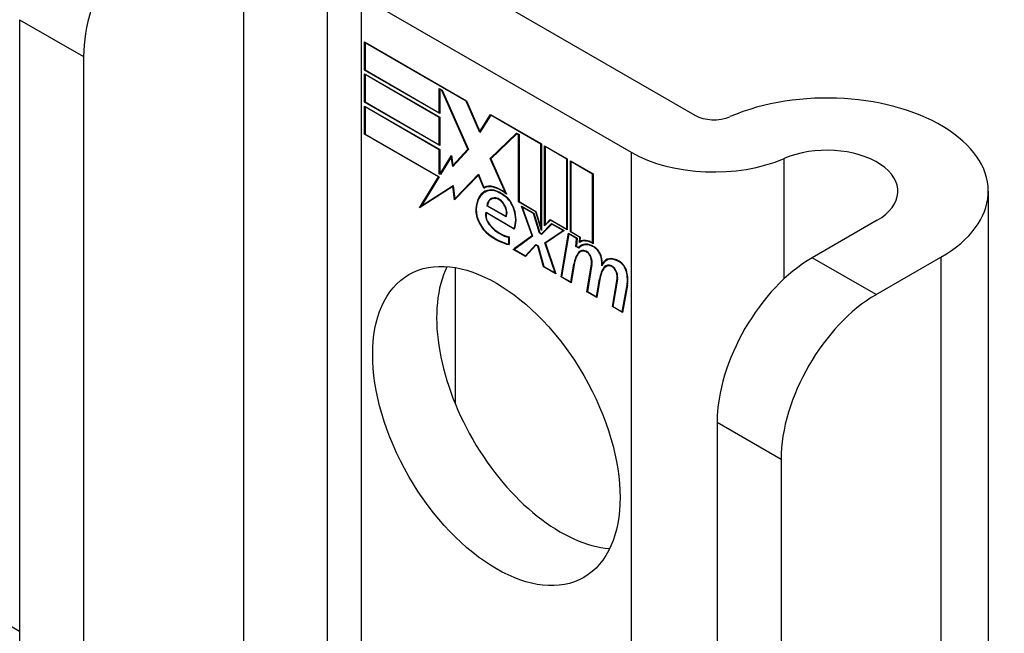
# Model space of a CAD drawing. Header units: inches. Extents: x 25 to 686, y 75 to 314.
# Tile 157 of 160: x 684.642 to 685.785, y 259.637 to 260.35. Entities that reach past the tile are written whole.
import ezdxf

# ---------------------------------------------------------------- set-up
doc = ezdxf.new("R2010")
doc.units = ezdxf.units.IN
doc.header["$MEASUREMENT"] = 0
doc.layers.add('Visible Edges(ANSI)', color=7, linetype='Continuous', lineweight=25)
doc.layers.add('Visible Tangent Edges(ANSI)', color=7, linetype='Continuous', lineweight=25)

msp = doc.modelspace()

# ---------------------------------------------------------------- linework, layer by layer
at = {"layer": 'Visible Edges(ANSI)'}
for p, q in [((639.1061, 285.9298), (684.642, 259.6397)), ((684.9991, 260.432), (684.9991, 259.4335)), ((685.1132, 260.4193), (685.426, 260.2387)), ((685.0389, 260.3764), (685.3518, 260.1958)), ((684.642, 260.3496), (684.642, 259.5837)), ((685.0425, 260.291), (685.0425, 260.3238)), ((685.0425, 260.3238), (685.1607, 260.2555)), ((685.043, 260.3229), (685.0435, 260.3232)), ((685.043, 260.3229), (685.043, 260.2913)), ((685.1605, 260.255), (685.043, 260.3229)), ((684.7163, 260.3067), (684.7163, 259.5409)), ((685.0425, 260.291), (685.043, 260.2913)), ((685.1297, 260.2406), (685.0425, 260.291)), ((685.0425, 260.254), (685.0425, 260.2867)), ((685.0425, 260.2867), (685.1297, 260.2364)), ((685.043, 260.2913), (685.1292, 260.2416)), ((685.043, 260.2858), (685.0435, 260.2861)), ((685.043, 260.2858), (685.043, 260.2543)), ((685.1292, 260.236), (685.043, 260.2858)), ((685.1292, 260.2416), (685.1292, 260.2697)), ((685.1292, 260.2697), (685.1324, 260.2679)), ((685.1297, 260.2688), (685.1302, 260.2691)), ((685.1321, 260.2674), (685.1297, 260.2688)), ((685.1297, 260.2688), (685.1297, 260.2406)), ((685.1321, 260.2674), (685.1325, 260.2677)), ((685.1623, 260.1992), (685.1321, 260.2674)), ((685.1324, 260.2679), (685.163, 260.1988)), ((685.0425, 260.254), (685.043, 260.2543)), ((685.1297, 260.2036), (685.0425, 260.254)), ((685.0425, 260.2166), (685.0425, 260.2494)), ((685.0425, 260.2494), (685.1297, 260.199)), ((685.043, 260.2543), (685.1292, 260.2045)), ((685.043, 260.2484), (685.0435, 260.2488)), ((685.1292, 260.1987), (685.043, 260.2484)), ((685.043, 260.2484), (685.043, 260.2169)), ((685.1605, 260.255), (685.1608, 260.2553)), ((685.1764, 260.2186), (685.1605, 260.255)), ((685.1607, 260.2555), (685.1763, 260.2198)), ((685.1292, 260.2416), (685.1297, 260.2419)), ((685.1292, 260.236), (685.1297, 260.2364)), ((685.1292, 260.2045), (685.1292, 260.236)), ((685.1297, 260.2364), (685.1297, 260.2036)), ((685.1763, 260.2198), (685.1886, 260.2394)), ((685.1889, 260.2386), (685.1764, 260.2186)), ((685.1886, 260.2394), (685.2477, 260.2053)), ((685.1889, 260.2386), (685.1894, 260.2389)), ((685.2472, 260.205), (685.1889, 260.2386)), ((685.1892, 260.239), (685.189, 260.2387)), ((685.0425, 260.2166), (685.043, 260.2169)), ((685.1282, 260.1671), (685.0425, 260.2166)), ((685.043, 260.2169), (685.1291, 260.1672)), ((685.1763, 260.2198), (685.1776, 260.2206)), ((685.1774, 260.2203), (685.1773, 260.2204)), ((685.1882, 260.1884), (685.2188, 260.218)), ((685.219, 260.2172), (685.1888, 260.188)), ((685.1896, 260.1892), (685.2191, 260.2178)), ((685.2188, 260.218), (685.2217, 260.2163)), ((685.219, 260.2172), (685.2196, 260.2175)), ((685.2212, 260.216), (685.219, 260.2172)), ((685.2212, 260.216), (685.2217, 260.2163)), ((685.2212, 260.1381), (685.2212, 260.216)), ((685.2217, 260.2163), (685.2217, 260.1384)), ((685.1292, 260.2045), (685.1297, 260.2048)), ((685.2472, 260.205), (685.2477, 260.2053)), ((685.2472, 260.108), (685.2472, 260.205)), ((685.2477, 260.2053), (685.2477, 260.1047)), ((685.2514, 260.1101), (685.2514, 260.2031)), ((685.2514, 260.2031), (685.2777, 260.188)), ((685.252, 260.2022), (685.2525, 260.2025)), ((685.252, 260.2022), (685.252, 260.1116)), ((685.2771, 260.1877), (685.252, 260.2022)), ((685.1292, 260.1987), (685.1297, 260.199)), ((685.1292, 260.1705), (685.1292, 260.1987)), ((685.1297, 260.199), (685.1297, 260.1708)), ((685.1303, 260.1705), (685.1432, 260.1918)), ((685.143, 260.1901), (685.1306, 260.1697)), ((685.143, 260.1901), (685.1435, 260.1904)), ((685.1447, 260.1792), (685.143, 260.1901)), ((685.1432, 260.1918), (685.145, 260.1805)), ((685.1434, 260.1906), (685.1432, 260.1902)), ((685.163, 260.1988), (685.1447, 260.1792)), ((685.145, 260.1805), (685.1623, 260.1992)), ((685.1629, 260.199), (685.1464, 260.1814)), ((685.1623, 260.1992), (685.1627, 260.1994)), ((685.1882, 260.1884), (685.1896, 260.1892)), ((685.1898, 260.1889), (685.1896, 260.1892)), ((685.145, 260.1805), (685.1464, 260.1814)), ((685.146, 260.1806), (685.1459, 260.1811)), ((685.2059, 260.1485), (685.1882, 260.1884)), ((685.1888, 260.188), (685.2071, 260.1469)), ((685.2771, 260.1877), (685.2777, 260.188)), ((685.2771, 260.1064), (685.2771, 260.1877)), ((685.2777, 260.188), (685.2777, 260.1055)), ((685.2814, 260.1033), (685.2814, 260.1858)), ((685.2814, 260.1858), (685.3076, 260.1707)), ((685.2819, 260.1849), (685.2824, 260.1852)), ((685.2819, 260.1849), (685.2819, 260.1036)), ((685.3071, 260.1704), (685.2819, 260.1849)), ((685.1062, 260.1311), (685.1282, 260.1671)), ((685.1291, 260.1672), (685.1085, 260.1334)), ((685.1282, 260.1671), (685.1287, 260.1674)), ((685.1292, 260.1705), (685.1297, 260.1708)), ((685.1306, 260.1697), (685.1292, 260.1705)), ((685.1297, 260.1708), (685.1303, 260.1705)), ((685.1303, 260.1705), (685.1315, 260.1712)), ((685.1313, 260.1709), (685.1311, 260.171)), ((685.1745, 260.1693), (685.1468, 260.1404)), ((685.1471, 260.1418), (685.1746, 260.1704)), ((685.1485, 260.1426), (685.1747, 260.1699)), ((685.1745, 260.1693), (685.1749, 260.1695)), ((685.1807, 260.154), (685.1745, 260.1693)), ((685.1746, 260.1704), (685.1808, 260.1549)), ((685.3071, 260.1704), (685.3076, 260.1707)), ((685.3071, 260.0905), (685.3071, 260.1704)), ((685.3076, 260.1707), (685.3076, 260.0895)), ((685.145, 260.1559), (685.1062, 260.1311)), ((685.1085, 260.1334), (685.1454, 260.157)), ((685.1099, 260.1342), (685.1454, 260.1569)), ((685.145, 260.1559), (685.1455, 260.1562)), ((685.1468, 260.1404), (685.145, 260.1559)), ((685.1454, 260.157), (685.1471, 260.1418)), ((685.1807, 260.154), (685.1821, 260.1548)), ((685.1819, 260.1553), (685.1821, 260.1548)), ((685.1822, 260.1495), (685.1836, 260.1504)), ((685.205, 260.1448), (685.2054, 260.1451)), ((685.2059, 260.1485), (685.2063, 260.1488)), ((685.7665, 260.1504), (685.7665, 258.1091)), ((685.1086, 260.1335), (685.1077, 260.1321)), ((685.1085, 260.1334), (685.1099, 260.1342)), ((685.1471, 260.1418), (685.1485, 260.1426)), ((685.148, 260.1423), (685.1481, 260.1418)), ((685.1845, 260.1334), (685.1851, 260.1337)), ((685.2067, 260.1206), (685.1845, 260.1334)), ((685.1851, 260.1336), (685.2063, 260.1214)), ((685.1894, 260.1412), (685.1908, 260.142)), ((685.2212, 260.1381), (685.2217, 260.1384)), ((685.2411, 260.1266), (685.2212, 260.1381)), ((685.2217, 260.1384), (685.2414, 260.127)), ((685.2368, 260.0989), (685.2246, 260.1332)), ((685.2246, 260.1332), (685.239, 260.1249)), ((685.2255, 260.1321), (685.226, 260.1324)), ((685.2255, 260.1321), (685.2375, 260.0984)), ((685.2386, 260.1245), (685.2255, 260.1321)), ((685.1834, 260.126), (685.2158, 260.1073)), ((685.1838, 260.1252), (685.1843, 260.1255)), ((685.2162, 260.1065), (685.1838, 260.1252)), ((685.2063, 260.1214), (685.2074, 260.122)), ((685.2072, 260.1219), (685.2073, 260.1218)), ((685.2386, 260.1245), (685.239, 260.1247)), ((685.2455, 260.1018), (685.2386, 260.1245)), ((685.239, 260.1249), (685.2459, 260.1022)), ((685.2411, 260.1266), (685.2415, 260.1268)), ((685.2477, 260.1047), (685.2411, 260.1266)), ((685.2414, 260.127), (685.2472, 260.108)), ((685.2477, 260.1011), (685.2595, 260.113)), ((685.2598, 260.1123), (685.248, 260.1003)), ((685.2599, 260.1128), (685.2491, 260.1019)), ((685.2581, 260.1168), (685.2514, 260.1101)), ((685.252, 260.1116), (685.2578, 260.1175)), ((685.252, 260.1116), (685.2534, 260.1124)), ((685.2528, 260.1121), (685.2528, 260.1115)), ((685.2534, 260.1124), (685.2582, 260.1173)), ((685.2578, 260.1175), (685.2771, 260.1064)), ((685.2581, 260.1168), (685.2586, 260.1171)), ((685.2777, 260.1055), (685.2581, 260.1168)), ((685.2595, 260.113), (685.274, 260.1047)), ((685.2598, 260.1123), (685.2603, 260.1126)), ((685.2728, 260.1048), (685.2598, 260.1123)), ((685.6373, 260.1167), (685.562, 260.0732)), ((685.2098, 260.0971), (685.2103, 260.0974)), ((685.2103, 260.0977), (685.2103, 260.0885)), ((685.2151, 260.083), (685.2368, 260.0989)), ((685.2158, 260.1073), (685.2168, 260.1079)), ((685.2375, 260.0984), (685.2163, 260.0829)), ((685.2373, 260.099), (685.2165, 260.0838)), ((685.2167, 260.1079), (685.2167, 260.1078)), ((685.2368, 260.0989), (685.2372, 260.0991)), ((685.2455, 260.1018), (685.246, 260.1021)), ((685.248, 260.1003), (685.2455, 260.1018)), ((685.2459, 260.1022), (685.2477, 260.1011)), ((685.2472, 260.108), (685.2477, 260.1083)), ((685.2477, 260.1011), (685.2491, 260.1019)), ((685.249, 260.1014), (685.2486, 260.1016)), ((685.2518, 260.0905), (685.2728, 260.1048)), ((685.274, 260.1047), (685.2525, 260.09)), ((685.2533, 260.0913), (685.2734, 260.105)), ((685.2705, 260.051), (685.279, 260.1018)), ((685.2795, 260.1009), (685.2711, 260.0512)), ((685.2728, 260.1048), (685.2733, 260.1051)), ((685.2771, 260.1064), (685.2777, 260.1067)), ((685.279, 260.1018), (685.2891, 260.096)), ((685.2795, 260.1009), (685.28, 260.1012)), ((685.2885, 260.0957), (685.2795, 260.1009)), ((685.2814, 260.1033), (685.2819, 260.1036)), ((685.2923, 260.097), (685.2814, 260.1033)), ((685.2819, 260.1036), (685.2928, 260.0973)), ((685.2923, 260.097), (685.2928, 260.0973)), ((685.2928, 260.0973), (685.2924, 260.0923)), ((685.2098, 260.0892), (685.2098, 260.0971)), ((685.2098, 260.0892), (685.2103, 260.0895)), ((685.2291, 260.0755), (685.2411, 260.0885)), ((685.2413, 260.0877), (685.2294, 260.0747)), ((685.2305, 260.0763), (685.2415, 260.0882)), ((685.2411, 260.0885), (685.2438, 260.0869)), ((685.2413, 260.0877), (685.2419, 260.088)), ((685.2435, 260.0865), (685.2413, 260.0877)), ((685.2435, 260.0865), (685.2439, 260.0867)), ((685.2501, 260.0627), (685.2435, 260.0865)), ((685.2438, 260.0869), (685.2505, 260.0631)), ((685.2518, 260.0905), (685.2533, 260.0913)), ((685.2636, 260.0556), (685.2518, 260.0905)), ((685.2525, 260.09), (685.2644, 260.0545)), ((685.2535, 260.0907), (685.2533, 260.0913)), ((685.2878, 260.0863), (685.2885, 260.0957)), ((685.2878, 260.0863), (685.2883, 260.0867)), ((685.2912, 260.0843), (685.2878, 260.0863)), ((685.2891, 260.096), (685.2883, 260.0866)), ((685.2883, 260.0866), (685.2909, 260.0851)), ((685.2885, 260.0957), (685.289, 260.096)), ((685.2909, 260.0851), (685.2923, 260.0859)), ((685.2918, 260.091), (685.2923, 260.097)), ((685.2922, 260.0913), (685.2936, 260.0921)), ((685.2933, 260.0926), (685.2932, 260.0919)), ((685.2941, 260.0869), (685.2956, 260.0878)), ((685.3071, 260.0905), (685.3076, 260.0908)), ((685.2151, 260.083), (685.2165, 260.0838)), ((685.2294, 260.0747), (685.2151, 260.083)), ((685.2163, 260.0829), (685.2291, 260.0755)), ((685.2165, 260.0838), (685.217, 260.0835)), ((685.2291, 260.0755), (685.2305, 260.0763)), ((685.23, 260.076), (685.2304, 260.0758)), ((685.2921, 260.0854), (685.2918, 260.0856)), ((685.293, 260.0803), (685.2944, 260.0812)), ((685.2501, 260.0627), (685.2506, 260.0631)), ((685.2505, 260.0631), (685.2636, 260.0556)), ((685.2817, 260.0451), (685.2852, 260.0656)), ((685.2857, 260.0652), (685.2822, 260.0442)), ((685.3005, 260.0337), (685.3059, 260.0658)), ((685.3064, 260.0654), (685.3011, 260.0339)), ((685.3185, 260.0664), (685.3198, 260.0672)), ((685.3207, 260.0625), (685.3221, 260.0633)), ((685.3227, 260.0632), (685.3241, 260.064)), ((685.323, 260.0701), (685.3245, 260.0709)), ((685.6362, 260.0304), (685.7115, 260.0738)), ((685.1477, 260.0617), (685.1477, 259.9035)), ((685.2644, 260.0545), (685.2501, 260.0627)), ((685.2636, 260.0556), (685.264, 260.0558)), ((685.2705, 260.051), (685.2712, 260.0513)), ((685.2822, 260.0442), (685.2705, 260.051)), ((685.2711, 260.0512), (685.2817, 260.0451)), ((685.2817, 260.0451), (685.2824, 260.0455)), ((685.3117, 260.0278), (685.3151, 260.0483)), ((685.3157, 260.0479), (685.3121, 260.0269)), ((685.3151, 260.0483), (685.3158, 260.0486)), ((685.3302, 260.0165), (685.3355, 260.0486)), ((685.3361, 260.0482), (685.3308, 260.0168)), ((685.3414, 260.0106), (685.3472, 260.0418)), ((685.3477, 260.0414), (685.3418, 260.0098)), ((685.3005, 260.0337), (685.3011, 260.034)), ((685.3121, 260.0269), (685.3005, 260.0337)), ((685.3011, 260.0339), (685.3117, 260.0278)), ((685.3117, 260.0278), (685.3124, 260.0282)), ((685.3302, 260.0165), (685.3308, 260.0169)), ((685.3418, 260.0098), (685.3302, 260.0165)), ((685.3308, 260.0168), (685.3414, 260.0106)), ((685.3414, 260.0106), (685.3421, 260.011)), ((685.4517, 259.8822), (685.4517, 259.1163)), ((685.5259, 259.8393), (685.5259, 259.0734))]:
    msp.add_line(p, q, dxfattribs=at)
for centre, major_axis, start_param, end_param in [((684.8266, 260.3704), (0.078, 0.1351), 0.785398, 2.356194), ((685.579, 260.1504), (0.1875, 0), 5.497787, 8.497023), ((685.4479, 260.2513), (0.031, 0), 3.926991, 5.35543), ((685.579, 260.1504), (0.0825, 0), 5.497787, 8.497023), ((685.4479, 260.2513), (-0.136, 0), 0.785398, 2.213838), ((685.2006, 260.1179), (-0.0206, 0.0357), 5.272274, 6.251395), ((685.2006, 260.1179), (-0.021, 0.0364), 5.317289, 6.229324), ((685.202, 260.1187), (-0.0206, 0.0357), 6.047724, 6.251395), ((685.2067, 260.1071), (-0.0249, 0.0431), 6.268672, 7.008625), ((685.2067, 260.1071), (-0.0245, 0.0424), 6.268672, 7.008625), ((685.2081, 260.1079), (-0.0249, 0.0431), 0.028947, 0.295885), ((685.2006, 260.1179), (-0.0187, 0.0323), 5.330385, 6.268672), ((685.2006, 260.1179), (-0.0183, 0.0317), 5.329545, 6.268672), ((685.2081, 260.1079), (-0.0245, 0.0424), 6.268672, 6.283185), ((685.202, 260.1187), (-0.0183, 0.0317), 6.051884, 6.268672), ((685.1999, 260.123), (-0.0109, 0.0188), 5.836026, 6.985262), ((685.2039, 260.1306), (0.0095, -0.0165), 1.201563, 2.270327), ((685.2039, 260.1306), (-0.0091, 0.0158), 4.343155, 5.413588), ((685.1999, 260.123), (-0.0105, 0.0182), 5.836026, 6.946368), ((685.2013, 260.1238), (-0.0109, 0.0188), 0.065067, 0.331662), ((685.2013, 260.1238), (-0.0105, 0.0182), 6.079217, 6.283185), ((685.1982, 260.1297), (0.0072, -0.0125), 1.678399, 2.694434), ((685.1982, 260.1297), (-0.0068, 0.0119), 4.819991, 5.836026), ((685.1989, 260.1303), (0.006, -0.0103), 0.287189, 1.678399), ((685.1989, 260.1303), (0.0063, -0.011), 0.251695, 1.678399), ((685.189, 260.1185), (-0.0123, 0.0214), 0.72544, 2.208898), ((685.189, 260.1185), (0.012, -0.0207), 3.867033, 5.35049), ((685.1919, 260.1177), (-0.0064, 0.011), 0.453624, 1.914249), ((685.1919, 260.1177), (0.006, -0.0104), 3.639467, 5.055842), ((685.1934, 260.1313), (0.0173, -0.0299), 0.38335, 1.201563), ((685.1934, 260.1313), (0.0176, -0.0305), 0.369234, 1.201563), ((685.1999, 260.1326), (-0.0196, 0.0339), 1.914249, 2.72139), ((685.1999, 260.1326), (0.0192, -0.0332), 5.055842, 5.891549), ((685.1943, 260.1568), (0.0376, -0.0651), 5.35049, 5.792995), ((685.1943, 260.1568), (-0.0379, 0.0657), 2.208898, 2.658734), ((685.3088, 260.0616), (-0.015, 0.026), 5.48867, 6.499805), ((685.3088, 260.0616), (-0.0146, 0.0253), 5.48867, 6.513784), ((685.3072, 260.0653), (-0.015, 0.026), 5.47676, 6.310847), ((685.3102, 260.0624), (-0.015, 0.026), 0.047158, 0.216619), ((685.3072, 260.0653), (-0.0154, 0.0266), 5.501665, 6.243634), ((685.3086, 260.0661), (-0.015, 0.026), 6.059998, 6.283185), ((685.3102, 260.0624), (-0.0146, 0.0253), 6.06115, 6.283185), ((685.3089, 260.0757), (0.0063, -0.011), 1.081978, 2.347078), ((685.3262, 260.0336), (-0.0294, 0.051), 0.219898, 0.610865), ((685.3262, 260.0336), (-0.0291, 0.0503), 0.219898, 0.610865), ((685.3276, 260.0344), (-0.0294, 0.051), 0.219898, 0.291612), ((685.3009, 260.0667), (-0.0083, 0.0143), 5.603031, 6.503084), ((685.3009, 260.0667), (-0.0079, 0.0136), 5.603031, 6.503084), ((685.3023, 260.0675), (-0.0082, 0.0143), 0.085815, 0.219898), ((685.3023, 260.0675), (-0.0079, 0.0136), 6.100483, 6.283185), ((685.3003, 260.0738), (0.00412, -0.00714), 1.196548, 2.461438), ((685.3003, 260.0738), (-0.00375, 0.0065), 4.33814, 5.603031), ((685.3089, 260.0757), (-0.006, 0.0103), 4.223571, 5.48867), ((685.2951, 260.0741), (-0.0077, 0.0133), 3.752458, 4.33814), ((685.2951, 260.0741), (0.0081, -0.014), 0.610865, 1.196548), ((685.2931, 260.0792), (-0.0176, 0.0305), 3.88819, 4.223571), ((685.2931, 260.0792), (0.018, -0.0312), 0.848525, 1.081978), ((685.338, 260.0442), (-0.015, 0.0259), 5.492181, 6.733718), ((685.338, 260.0442), (-0.0153, 0.0266), 5.492181, 6.613939), ((685.2945, 260.0801), (-0.0176, 0.0305), 3.959823, 3.971212), ((685.3394, 260.045), (-0.0153, 0.0266), 0.046088, 0.313087), ((685.3306, 260.0496), (-0.0083, 0.0143), 5.604299, 6.503622), ((685.3576, 260.0177), (-0.0294, 0.051), 0.236534, 0.291612), ((685.3306, 260.0496), (-0.0079, 0.0136), 5.604299, 6.503242), ((685.332, 260.0504), (-0.0083, 0.0143), 0.085815, 0.220437), ((685.332, 260.0504), (-0.0079, 0.0136), 6.100483, 6.283185), ((685.3394, 260.045), (-0.015, 0.0259), 6.060079, 6.283185), ((685.3299, 260.0566), (0.00412, -0.00714), 1.196401, 2.462706), ((685.3299, 260.0566), (-0.00375, 0.0065), 4.337994, 5.604299), ((685.3381, 260.0585), (0.0066, -0.0114), 1.107844, 2.350588), ((685.3381, 260.0585), (-0.0062, 0.0107), 4.249437, 5.492181), ((685.562, 259.9459), (-0.078, -0.1351), 3.926991, 5.497787), ((685.2696, 259.9207), (-0.1015, 0.1758), 0.374433, 2.76716), ((685.3562, 260.0169), (-0.0294, 0.051), 0.236534, 0.625184), ((685.3562, 260.0169), (-0.0291, 0.0503), 0.236639, 0.625276), ((685.3248, 260.057), (-0.0077, 0.0133), 3.752322, 4.337994), ((685.3248, 260.057), (0.0081, -0.014), 0.610998, 1.196401), ((685.3227, 260.0614), (-0.0176, 0.0305), 3.735005, 4.249437), ((685.3227, 260.0614), (0.018, -0.0312), 0.593412, 1.107844), ((685.6362, 259.903), (0.078, 0.1351), 0.785398, 2.356194)]:
    msp.add_ellipse(centre, major_axis=major_axis, ratio=0.57735, start_param=start_param, end_param=end_param, dxfattribs=at)
msp.add_ellipse((685.1954, 259.8779), major_axis=(-0.1015, 0.1758), ratio=0.57735, dxfattribs=at)
at = {"layer": 'Visible Tangent Edges(ANSI)'}
for p, q in [((684.9019, 260.5413), (684.9019, 259.4896)), ((685.0389, 259.4105), (685.0389, 260.3764)), ((684.642, 260.3496), (684.7163, 260.3067)), ((685.3518, 260.1958), (685.3518, 259.2299)), ((685.5295, 260.0488), (685.5295, 260.1885)), ((685.1826, 260.1497), (685.184, 260.1506)), ((685.1949, 260.142), (685.1957, 260.1425)), ((685.2042, 260.1349), (685.2046, 260.1351)), ((685.1716, 260.1298), (685.1722, 260.1301)), ((685.2157, 260.1298), (685.2161, 260.1301)), ((685.1881, 260.1105), (685.1885, 260.1108)), ((685.1865, 260.1001), (685.1869, 260.1004)), ((685.291, 260.0796), (685.2924, 260.0804)), ((685.2997, 260.0802), (685.3003, 260.0805)), ((685.309, 260.0854), (685.3095, 260.0857)), ((685.2852, 260.0656), (685.2858, 260.066)), ((685.3051, 260.0734), (685.3055, 260.0736)), ((685.3059, 260.0658), (685.3065, 260.0661)), ((685.3169, 260.0739), (685.3174, 260.0741)), ((685.3294, 260.063), (685.3299, 260.0633)), ((685.3381, 260.0685), (685.3386, 260.0688)), ((685.6362, 260.0304), (685.562, 260.0732)), ((685.7115, 260.0738), (685.7115, 258.0326)), ((685.3348, 260.0562), (685.3352, 260.0565)), ((685.3464, 260.0569), (685.3468, 260.0571)), ((685.3355, 260.0486), (685.3362, 260.049)), ((685.3472, 260.0418), (685.3479, 260.0422)), ((685.4517, 259.8822), (685.5259, 259.8393))]:
    msp.add_line(p, q, dxfattribs=at)

doc.saveas('drawing.dxf')
